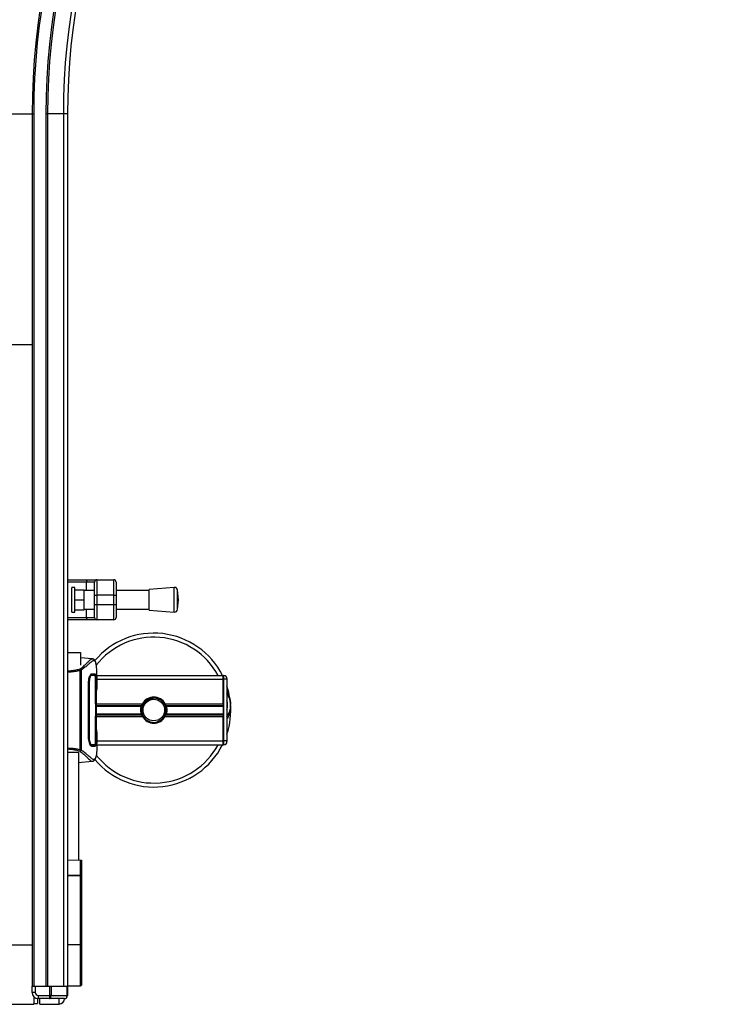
# Model space of a CAD drawing. Header units: millimetres. Extents: x 0 to 420, y 0 to 297.
# Tile 4 of 79: x 113 to 136, y 70 to 102. Entities that reach past the tile are written whole.
import ezdxf

# ---------------------------------------------------------------- set-up
doc = ezdxf.new("R2010")
doc.units = ezdxf.units.MM

msp = doc.modelspace()

# ---------------------------------------------------------------- linework, layer by layer
at = {"color": 7, "linetype": 'Continuous', "lineweight": 25}
for p, q in [((102.57652, 99.30285), (113.87652, 99.30285)), ((113.87652, 99.30285), (113.92652, 99.30285)), ((113.87652, 99.30285), (113.87652, 70.95285)), ((113.92652, 99.30285), (113.92652, 70.95285)), ((114.32652, 99.30285), (114.32652, 70.95285)), ((114.37652, 99.30285), (114.32652, 99.30285)), ((114.37652, 99.30285), (114.37652, 70.95285)), ((114.8896, 99.30285), (114.37652, 99.30285)), ((114.8896, 99.30285), (114.8896, 70.95285)), ((115.02652, 99.30285), (114.8896, 99.30285)), ((115.02652, 99.30285), (115.02652, 70.95285)), ((102.57652, 91.80285), (113.87652, 91.80285)), ((115.02652, 84.1618), (115.68869, 84.1618)), ((115.02652, 84.1618), (115.68869, 84.1618)), ((115.68869, 84.1618), (115.97652, 84.1618)), ((115.68869, 84.1618), (115.97652, 84.1618)), ((115.97652, 84.1618), (115.97652, 83.6618)), ((115.97652, 84.1618), (116.52652, 84.1618)), ((115.97652, 84.1618), (115.97652, 83.6618)), ((115.97652, 84.1618), (116.52652, 84.1618)), ((116.52652, 83.6618), (116.52652, 84.1618)), ((116.52652, 83.6618), (116.52652, 84.1618)), ((115.64567, 84.0868), (115.02652, 84.0868)), ((115.64567, 84.0868), (115.02652, 84.0868)), ((115.26204, 83.9118), (115.16204, 83.9118)), ((115.26204, 83.9118), (115.16204, 83.9118)), ((115.16204, 83.1118), (115.16204, 83.9118)), ((115.16204, 83.1118), (115.16204, 83.9118)), ((115.26204, 83.1118), (115.26204, 83.9118)), ((115.26204, 83.1118), (115.26204, 83.9118)), ((115.26204, 83.8368), (115.56204, 83.8368)), ((115.26204, 83.8368), (115.56204, 83.8368)), ((115.56204, 83.5118), (115.56204, 83.8368)), ((115.56204, 83.5118), (115.56204, 83.8368)), ((115.90152, 84.0868), (115.64567, 84.0868)), ((115.90152, 84.0868), (115.64567, 84.0868)), ((115.64567, 83.8118), (115.64567, 84.0868)), ((115.64567, 83.8118), (115.64567, 84.0868)), ((115.90152, 83.6618), (115.90152, 84.0868)), ((115.90152, 83.6618), (115.90152, 84.0868)), ((116.60152, 84.0868), (116.60152, 83.6618)), ((116.60152, 84.0868), (116.60152, 83.6618)), ((118.49211, 83.9118), (117.67292, 83.8493)), ((118.49211, 83.9118), (117.67292, 83.8493)), ((117.67292, 83.1743), (117.67292, 83.8493)), ((117.67292, 83.1743), (117.67292, 83.8493)), ((118.49211, 83.1118), (118.49211, 83.9118)), ((118.49211, 83.1118), (118.49211, 83.9118)), ((115.26204, 83.5118), (115.56204, 83.5118)), ((115.26204, 83.5118), (115.56204, 83.5118)), ((115.90152, 83.8118), (115.56204, 83.8118)), ((115.90152, 83.8118), (115.56204, 83.8118)), ((115.56204, 83.1868), (115.56204, 83.5118)), ((115.56204, 83.1868), (115.56204, 83.5118)), ((115.90152, 83.6618), (115.97652, 83.6618)), ((115.90152, 83.3618), (115.90152, 83.6618)), ((115.90152, 83.6618), (115.97652, 83.6618)), ((115.90152, 83.3618), (115.90152, 83.6618)), ((116.52652, 83.6618), (115.97652, 83.6618)), ((115.97652, 83.6618), (115.97652, 83.3618)), ((116.52652, 83.6618), (115.97652, 83.6618)), ((115.97652, 83.6618), (115.97652, 83.3618)), ((116.52652, 83.6618), (116.60152, 83.6618)), ((116.52652, 83.3618), (116.52652, 83.6618)), ((116.52652, 83.6618), (116.60152, 83.6618)), ((116.52652, 83.3618), (116.52652, 83.6618)), ((117.67292, 83.8118), (116.60152, 83.8118)), ((117.67292, 83.8118), (116.60152, 83.8118)), ((116.60152, 83.6618), (116.60152, 83.3618)), ((116.60152, 83.6618), (116.60152, 83.3618)), ((118.62292, 83.5118), (118.59943, 83.8197)), ((118.62292, 83.5118), (118.59943, 83.8197)), ((118.59943, 83.2039), (118.59943, 83.8197)), ((118.59943, 83.2039), (118.59943, 83.8197)), ((118.59943, 83.2039), (118.62292, 83.5118)), ((118.59943, 83.2039), (118.62292, 83.5118)), ((115.26204, 83.1868), (115.56204, 83.1868)), ((115.26204, 83.1868), (115.56204, 83.1868)), ((115.56204, 83.2118), (115.90152, 83.2118)), ((115.56204, 83.2118), (115.90152, 83.2118)), ((115.64567, 82.9368), (115.64567, 83.2118)), ((115.64567, 82.9368), (115.64567, 83.2118)), ((115.90152, 83.3618), (115.97652, 83.3618)), ((115.90152, 82.9368), (115.90152, 83.3618)), ((115.90152, 83.3618), (115.97652, 83.3618)), ((115.90152, 82.9368), (115.90152, 83.3618)), ((115.97652, 83.3618), (116.52652, 83.3618)), ((115.97652, 83.3618), (115.97652, 82.8618)), ((115.97652, 83.3618), (116.52652, 83.3618)), ((115.97652, 83.3618), (115.97652, 82.8618)), ((116.52652, 83.3618), (116.60152, 83.3618)), ((116.52652, 82.8618), (116.52652, 83.3618)), ((116.52652, 83.3618), (116.60152, 83.3618)), ((116.52652, 82.8618), (116.52652, 83.3618)), ((116.60152, 83.3618), (116.60152, 82.9368)), ((116.60152, 83.3618), (116.60152, 82.9368)), ((116.60152, 83.2118), (117.67292, 83.2118)), ((116.60152, 83.2118), (117.67292, 83.2118)), ((115.02652, 82.9368), (115.64567, 82.9368)), ((115.02652, 82.9368), (115.64567, 82.9368)), ((115.68869, 82.8618), (115.02652, 82.8618)), ((115.68869, 82.8618), (115.02652, 82.8618)), ((115.16204, 83.1118), (115.26204, 83.1118)), ((115.16204, 83.1118), (115.26204, 83.1118)), ((115.64567, 82.9368), (115.90152, 82.9368)), ((115.64567, 82.9368), (115.90152, 82.9368)), ((115.97652, 82.8618), (115.68869, 82.8618)), ((115.97652, 82.8618), (115.68869, 82.8618)), ((116.52652, 82.8618), (115.97652, 82.8618)), ((116.52652, 82.8618), (115.97652, 82.8618)), ((117.67292, 83.1743), (118.49211, 83.1118)), ((117.67292, 83.1743), (118.49211, 83.1118)), ((115.02652, 81.80285), (115.45152, 81.80285)), ((115.45152, 81.80285), (115.45152, 81.39124)), ((115.82969, 81.59227), (115.45152, 81.62536)), ((115.82773, 81.59238), (115.82962, 81.59139)), ((115.43686, 78.64214), (115.43686, 81.21362)), ((115.45192, 81.23158), (115.46487, 81.22609)), ((115.46487, 81.22609), (115.46487, 78.62897)), ((115.82989, 81.06178), (115.82331, 81.06182)), ((115.97652, 80.85536), (115.97652, 81.08879)), ((115.97652, 81.05285), (120.07652, 81.05285)), ((120.07652, 80.92785), (120.07652, 81.05285)), ((120.07652, 81.05285), (120.10152, 81.05285)), ((120.07652, 80.92785), (120.07652, 81.05285)), ((120.10152, 80.92785), (120.10152, 81.05285)), ((120.20152, 80.95285), (120.20152, 80.92785)), ((115.70789, 79.05285), (115.70789, 80.80285)), ((115.93663, 80.12789), (115.93671, 80.8111)), ((115.93671, 80.80285), (115.94068, 80.80285)), ((115.94068, 80.80285), (115.94068, 80.15285)), ((115.96295, 79.17763), (115.96295, 80.67806)), ((115.96298, 79.1776), (115.96298, 80.6781)), ((115.97652, 80.92785), (120.07652, 80.92785)), ((120.07652, 80.13535), (120.07652, 80.92785)), ((120.10152, 80.92785), (120.07652, 80.92785)), ((120.07652, 80.92785), (120.07652, 78.92785)), ((120.10152, 78.92785), (120.10152, 80.92785)), ((120.20152, 80.92785), (120.10152, 80.92785)), ((120.20152, 80.92785), (120.20152, 78.92785)), ((115.94068, 80.15285), (115.93663, 80.15285)), ((115.93663, 80.12789), (115.94616, 80.12789)), ((115.94978, 80.15285), (115.94068, 80.15285)), ((115.94616, 79.72789), (115.94616, 80.12789)), ((115.94978, 80.15285), (115.94978, 79.70285)), ((115.96298, 80.13535), (117.45562, 80.13535)), ((115.96298, 80.08115), (117.43013, 80.08115)), ((115.96298, 80.05244), (117.4202, 80.05244)), ((118.19743, 80.13535), (120.07652, 80.13535)), ((118.22291, 80.08115), (120.07652, 80.08115)), ((118.23285, 80.05244), (120.07652, 80.05244)), ((115.93663, 79.72789), (115.94616, 79.72789)), ((115.94616, 79.72789), (115.93663, 79.72789)), ((115.94068, 79.70285), (115.93663, 79.70285)), ((115.94978, 79.70285), (115.94068, 79.70285)), ((115.94068, 79.70285), (115.94068, 79.05285)), ((115.96298, 79.80325), (117.4202, 79.80325)), ((115.96298, 79.77455), (117.43013, 79.77455)), ((115.96298, 79.72035), (117.45562, 79.72035)), ((117.42803, 79.89317), (117.45961, 79.89591)), ((118.19743, 79.72035), (120.07652, 79.72035)), ((118.22291, 79.77455), (120.07652, 79.77455)), ((118.23285, 79.80325), (120.07652, 79.80325)), ((120.07652, 78.92785), (120.07652, 79.72035)), ((115.72716, 79.05348), (115.72716, 79.0533)), ((115.93671, 79.05285), (115.94068, 79.05285)), ((115.80497, 78.79632), (115.77093, 78.79547)), ((115.79271, 78.79368), (115.82834, 78.79392)), ((115.82834, 78.7939), (115.91329, 78.79441)), ((115.9734, 78.85339), (115.97241, 78.86276)), ((115.97652, 78.76675), (115.97652, 78.99594)), ((115.97652, 78.92785), (120.07652, 78.92785)), ((115.97652, 78.80285), (120.07652, 78.80285)), ((120.07652, 78.80285), (120.07652, 78.92785)), ((120.07652, 78.92785), (120.10152, 78.92785)), ((120.07652, 78.80285), (120.07652, 78.92785)), ((120.10152, 78.80285), (120.07652, 78.80285)), ((120.20152, 78.92785), (120.10152, 78.92785)), ((120.10152, 78.80285), (120.10152, 78.92785)), ((120.20152, 78.92785), (120.20152, 78.90285)), ((115.37652, 78.55285), (115.02652, 78.55285)), ((115.37652, 78.55285), (115.37652, 75.05372)), ((115.46487, 78.62897), (115.45211, 78.62424)), ((115.37652, 78.22378), (115.82969, 78.26343)), ((115.82773, 78.26332), (115.82962, 78.26431)), ((115.37777, 77.12145), (115.37652, 77.12145)), ((115.37652, 76.72198), (115.37777, 76.72198)), ((115.02652, 75.05678), (115.45174, 75.05306)), ((115.45174, 74.56148), (115.45174, 75.05306)), ((115.45174, 75.05306), (115.47652, 75.05285)), ((115.47652, 75.05285), (115.47652, 74.55714)), ((115.02652, 74.56181), (115.45174, 74.56148)), ((115.45174, 74.54412), (115.02652, 74.54444)), ((115.45174, 72.30285), (115.45174, 74.54412)), ((115.47652, 74.54412), (115.45174, 74.54412)), ((115.47652, 74.55714), (115.47652, 74.54412)), ((115.47652, 74.54412), (115.47652, 72.30285)), ((102.57652, 72.30285), (113.87652, 72.30285)), ((115.45174, 72.30285), (115.02652, 72.30285)), ((115.47652, 72.30285), (115.45174, 72.30285)), ((115.45174, 70.96763), (115.45174, 72.30285)), ((115.47652, 72.30285), (115.47652, 70.99263)), ((113.87652, 70.95285), (113.92652, 70.95285)), ((113.87652, 70.75285), (113.87652, 70.95285)), ((113.97652, 70.75285), (113.87652, 70.75285)), ((113.92652, 70.95285), (114.32652, 70.95285)), ((113.97652, 70.95285), (113.97652, 70.75285)), ((113.97652, 70.95285), (114.45581, 70.95285)), ((114.45581, 70.65285), (114.45581, 70.95285)), ((114.45581, 70.95285), (114.49117, 70.95285)), ((114.49117, 70.95285), (114.49117, 70.65285)), ((114.49117, 70.95285), (115.01188, 70.95285)), ((115.01188, 70.65285), (115.01188, 70.95285)), ((115.01188, 70.95285), (115.02652, 70.95285)), ((115.02652, 70.96392), (115.45174, 70.96763)), ((115.02652, 70.95285), (115.02652, 70.65285)), ((113.92652, 70.62056), (113.92652, 70.36785)), ((113.92652, 70.39285), (114.05502, 70.39285)), ((114.05502, 70.55401), (114.05502, 70.39285)), ((114.07652, 70.65285), (114.45581, 70.65285)), ((114.07652, 70.65285), (114.07652, 70.55285)), ((114.4351, 70.55285), (114.07652, 70.55285)), ((114.12652, 70.37087), (114.12652, 70.55285)), ((114.92652, 70.55285), (114.4351, 70.55285)), ((114.49117, 70.65285), (114.45581, 70.65285)), ((114.49117, 70.65285), (115.01188, 70.65285)), ((114.75305, 70.37633), (114.75305, 70.55285)), ((114.92652, 70.55285), (114.92652, 70.55133)), ((115.02652, 70.65285), (115.01188, 70.65285)), ((102.49652, 70.36785), (113.92652, 70.36785)), ((114.12652, 70.37087), (114.75305, 70.37633))]:
    msp.add_line(p, q, dxfattribs=at)
at = {"color": 7, "linetype": 'Continuous', "lineweight": 25, "flags": 128}
for points in [[(115.64567, 84.0868), (115.6465, 84.10143), (115.64894, 84.1155), (115.65292, 84.12847), (115.65827, 84.13983), (115.66479, 84.14916), (115.67222, 84.15609), (115.68029, 84.16036), (115.68869, 84.1618)], [(115.64567, 84.0868), (115.6465, 84.10143), (115.64894, 84.1155), (115.65292, 84.12847), (115.65827, 84.13983), (115.66479, 84.14916), (115.67222, 84.15609), (115.68029, 84.16036), (115.68869, 84.1618)], [(115.68869, 82.8618), (115.68029, 82.86324), (115.67222, 82.86751), (115.66479, 82.87444), (115.65827, 82.88377), (115.65292, 82.89513), (115.64894, 82.9081), (115.6465, 82.92217), (115.64567, 82.9368)], [(115.68869, 82.8618), (115.68029, 82.86324), (115.67222, 82.86751), (115.66479, 82.87444), (115.65827, 82.88377), (115.65292, 82.89513), (115.64894, 82.9081), (115.6465, 82.92217), (115.64567, 82.9368)], [(115.72717, 80.80853), (115.70273, 80.80915), (115.6981, 80.80927)], [(115.93671, 79.04459), (115.93666, 79.37521), (115.93663, 79.72789)], [(115.72717, 79.04716), (115.72716, 79.05285), (115.72716, 79.0533)]]:
    msp.add_lwpolyline(points, dxfattribs=at)
at = {"color": 7, "linetype": 'Continuous', "lineweight": 25}
msp.add_circle((117.82652, 79.92785), 0.35, dxfattribs=at)
for centre, radius, start, end in [((136.47652, 99.30285), 35.05, 90, 180), ((136.47652, 99.30285), 34.91307, 90, 180), ((136.47652, 99.30285), 34.4, 90, 180), ((136.47652, 99.30285), 34.35, 90, 180), ((136.47652, 99.30285), 33.95, 90, 180), ((136.47652, 99.30285), 33.9, 90, 180), ((136.47652, 99.30285), 22.6, 90, 180), ((136.47652, 99.30285), 22.55, 90, 180), ((136.47652, 99.30285), 22.15, 90, 180), ((136.47652, 99.30285), 22.1, 90, 180), ((136.47652, 99.30285), 21.58693, 90, 180), ((136.47652, 99.30285), 21.45, 90, 180), ((115.97652, 84.0868), 0.075, 90, 180), ((115.97652, 84.0868), 0.075, 90, 180), ((116.52652, 84.0868), 0.075, 0, 90), ((116.52652, 84.0868), 0.075, 0, 90), ((118.49972, 83.81209), 0.1, 4.362914, 94.362914), ((118.49972, 83.81209), 0.1, 4.362914, 94.362914), ((118.49972, 83.21151), 0.1, 265.637086, 355.637086), ((118.49972, 83.21151), 0.1, 265.637086, 355.637086), ((115.97652, 82.9368), 0.075, 180, 270), ((115.97652, 82.9368), 0.075, 180, 270), ((116.52652, 82.9368), 0.075, 270, 0), ((116.52652, 82.9368), 0.075, 270, 0), ((117.82652, 79.92785), 2.5, 26.743684, 139.984768), ((117.82652, 79.92785), 2.37112, 28.324088, 142.137337), ((120.10152, 80.95285), 0.1, 0, 90), ((117.82652, 79.92785), 2.5, 4.974241, 18.194872), ((117.82652, 79.92785), 0.425, 29.224658, 150.775342), ((119.66956, 80.08826), 0.65, 324.926098, 35.073902), ((117.82652, 79.92785), 0.425, 150.775342, 158.856595), ((117.82652, 79.92785), 0.425, 21.143405, 29.224658), ((119.66956, 80.08826), 0.55, 345.287788, 14.712212), ((117.82652, 79.92785), 2.5, 341.805128, 4.974241), ((117.82652, 79.92785), 0.4, 184.974241, 4.974241), ((117.82652, 79.92785), 0.425, 201.143405, 209.224658), ((117.82652, 79.92785), 0.425, 209.224658, 330.775342), ((117.82652, 79.92785), 0.425, 330.775342, 338.856595), ((117.82652, 79.92785), 2.5, 220.046839, 333.256316), ((117.82652, 79.92785), 2.37112, 218.047069, 331.675912), ((120.10152, 78.90285), 0.1, 270, 0), ((115.45771, 74.52264), 0.0393, 61.393448, 98.735138), ((114.07652, 70.75285), 0.2, 180, 270), ((114.07652, 70.75285), 0.1, 180, 270), ((115.45152, 70.99263), 0.025, 270.5, 0), ((114.75152, 70.55133), 0.175, 270.5, 0), ((114.92652, 70.65285), 0.1, 270, 0)]:
    msp.add_arc(centre, radius, start, end, dxfattribs=at)
for centre, major_axis, ratio, start_param, end_param in [((115.45152, 74.54412), (0.00002, 0.1), 0.00218163, 4.71239439, 4.88692066), ((114.4351, 70.65285), (0, 0.1), 0.56066017, 3.14159265, 4.71238898), ((114.4351, 70.65285), (0, 0.1), 0.20710678, 3.14159265, 4.71238898), ((114.92652, 70.65285), (0, 0.1), 0.85355339, 3.14159265, 4.71238898)]:
    msp.add_ellipse(centre, major_axis=major_axis, ratio=ratio, start_param=start_param, end_param=end_param, dxfattribs=at)
for points, knots in [([(115.43889, 81.27059), (115.45874, 81.28553), (115.51885, 81.33078), (115.6016, 81.40532), (115.68014, 81.48311), (115.73873, 81.54245), (115.79001, 81.58491), (115.81402, 81.58967), (115.82773, 81.59238)], [0, 0, 0, 0, 0.08424716, 0.25508672, 0.42672547, 0.59796341, 0.77060237, 1, 1, 1, 1]), ([(115.95286, 81.42918), (115.95094, 81.43933), (115.94605, 81.46521), (115.93598, 81.49482), (115.92493, 81.51915), (115.91606, 81.53395), (115.90829, 81.54431), (115.90187, 81.55154), (115.8968, 81.55673), (115.89336, 81.56017), (115.8911, 81.56252), (115.89013, 81.56358), (115.8896, 81.56417), (115.8892, 81.56462), (115.88893, 81.56493), (115.88867, 81.56523), (115.88833, 81.56564), (115.88794, 81.56612), (115.8873, 81.5669), (115.88667, 81.56771), (115.88588, 81.56874), (115.88465, 81.57017), (115.88412, 81.57085), (115.88156, 81.5727), (115.88073, 81.57328), (115.8801, 81.5737), (115.87942, 81.57414), (115.87843, 81.57478), (115.87632, 81.5761), (115.87356, 81.57773), (115.86362, 81.58325), (115.85014, 81.58897), (115.83735, 81.59104), (115.82996, 81.59225)], [0, 0, 0, 0, 0.13346194, 0.34016958, 0.46160951, 0.55730778, 0.62992241, 0.68217732, 0.71692903, 0.7371149, 0.74272174, 0.74460414, 0.7459796, 0.74651976, 0.74699289, 0.74743167, 0.74787155, 0.74886374, 0.75011647, 0.75397334, 0.75908593, 0.76862625, 0.78821087, 0.79094759, 0.79197558, 0.79286909, 0.79373558, 0.79468443, 0.7971036, 0.8047367, 0.8162438, 0.89371675, 1, 1, 1, 1]), ([(115.02652, 81.19866), (115.07051, 81.20119), (115.16484, 81.20661), (115.30346, 81.23282), (115.39368, 81.25794), (115.43896, 81.27055)], [0, 0, 0, 0, 0.30321642, 0.65032187, 1, 1, 1, 1]), ([(115.43896, 81.27055), (115.44087, 81.2672), (115.44472, 81.26043), (115.44947, 81.24725), (115.4515, 81.23717), (115.45206, 81.23187), (115.45209, 81.23157)], [0, 0, 0, 0, 0.323614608, 0.653590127, 0.980869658, 1, 1, 1, 1]), ([(115.95525, 81.41236), (115.95323, 81.42216), (115.94894, 81.44308), (115.93721, 81.48058), (115.9178, 81.51772), (115.8844, 81.5374), (115.84779, 81.52832), (115.81357, 81.5067), (115.78841, 81.48742), (115.759, 81.46257), (115.72603, 81.4332), (115.68748, 81.39852), (115.6432, 81.36013), (115.59169, 81.31838), (115.53368, 81.27324), (115.48894, 81.24258), (115.46487, 81.22609)], [0, 0, 0, 0, 0.06157012, 0.13151171, 0.27071941, 0.40337504, 0.53510625, 0.58328098, 0.63315897, 0.68442904, 0.73675836, 0.78384784, 0.83893216, 0.89157329, 0.94168727, 1, 1, 1, 1]), ([(115.97648, 81.08879), (115.97649, 81.09142), (115.97656, 81.10116), (115.97645, 81.12006), (115.97629, 81.14319), (115.97597, 81.16616), (115.97549, 81.18895), (115.97478, 81.21286), (115.97374, 81.23883), (115.97209, 81.27043), (115.9697, 81.30402), (115.96641, 81.33879), (115.9623, 81.37223), (115.95873, 81.39694), (115.9558, 81.40991), (115.95525, 81.41236)], [0, 0, 0, 0, 0.02762691, 0.10239616, 0.17945658, 0.24994161, 0.31702439, 0.38965422, 0.46782264, 0.55148696, 0.67182448, 0.76737343, 0.86398611, 0.97427426, 1, 1, 1, 1]), ([(115.43686, 81.21362), (115.39257, 81.20338), (115.30419, 81.18294), (115.16619, 81.16418), (115.07215, 81.16152), (115.02652, 81.16023)], [0, 0, 0, 0, 0.34077829, 0.68012784, 1, 1, 1, 1]), ([(115.43686, 81.21361), (115.43694, 81.21374), (115.44163, 81.22028), (115.44682, 81.22598), (115.45192, 81.23158)], [0, 0, 0, 0, 0.01890165, 1, 1, 1, 1]), ([(115.70789, 80.80285), (115.70924, 80.83531), (115.71193, 80.90017), (115.73147, 80.98756), (115.75764, 81.05733), (115.78534, 81.10019), (115.80185, 81.10552), (115.80908, 81.10785)], [0, 0, 0, 0, 0.1991311, 0.39793157, 0.60588955, 0.82737965, 1, 1, 1, 1]), ([(115.80497, 81.05938), (115.79743, 81.05649), (115.78235, 81.05072), (115.75885, 81.00682), (115.73956, 80.94244), (115.7288, 80.87226), (115.72763, 80.82639), (115.72717, 80.80853)], [0, 0, 0, 0, 0.21773223, 0.43557879, 0.65075483, 0.86407246, 1, 1, 1, 1]), ([(115.78331, 81.06649), (115.77496, 81.06537), (115.76535, 81.06407), (115.7556, 81.04559), (115.75432, 81.04315)], [0, 0, 0, 0, 0.86801111, 1, 1, 1, 1]), ([(115.76322, 81.06043), (115.76803, 81.06031), (115.78194, 81.05996), (115.79586, 81.05961), (115.80497, 81.05938)], [0, 0, 0, 0, 0.345876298, 1, 1, 1, 1]), ([(115.82331, 81.06183), (115.81226, 81.0619), (115.79325, 81.06201), (115.77296, 81.06224), (115.76448, 81.06233)], [0, 0, 0, 0, 0.58164119, 1, 1, 1, 1]), ([(115.80497, 81.05938), (115.80631, 81.0594), (115.83115, 81.05983), (115.86232, 81.06038), (115.89316, 81.06092), (115.9068, 81.06115), (115.91305, 81.06126), (115.91322, 81.06126)], [0, 0, 0, 0, 0.02546624, 0.4713629, 0.73178735, 0.99246436, 1, 1, 1, 1]), ([(115.80908, 81.10785), (115.83142, 81.10844), (115.86498, 81.10932), (115.89472, 81.11009), (115.90673, 81.1104), (115.91273, 81.11056)], [0, 0, 0, 0, 0.498583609, 0.749189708, 1, 1, 1, 1]), ([(115.91329, 81.06126), (115.91306, 81.06126), (115.88526, 81.06142), (115.85746, 81.06161), (115.82989, 81.0618)], [0, 0, 0, 0, 0.00827271, 1, 1, 1, 1]), ([(115.91322, 81.06126), (115.88676, 81.06142), (115.85898, 81.06159), (115.8312, 81.06177), (115.82989, 81.06178)], [0, 0, 0, 0, 0.95264015, 1, 1, 1, 1]), ([(115.90104, 81.07617), (115.89912, 81.08654), (115.89525, 81.10742), (115.89015, 81.10936), (115.88758, 81.11034)], [0, 0, 0, 0, 0.49631334, 1, 1, 1, 1]), ([(115.91273, 81.11056), (115.91642, 81.10726), (115.92381, 81.10065), (115.93201, 81.04765), (115.9376, 80.96945), (115.9403, 80.8828), (115.94058, 80.82558), (115.94068, 80.80285)], [0, 0, 0, 0, 0.21521677, 0.43046232, 0.64509935, 0.85904026, 1, 1, 1, 1]), ([(115.93671, 80.8111), (115.9365, 80.83911), (115.93609, 80.89513), (115.93264, 80.96984), (115.92714, 81.0264), (115.92041, 81.0569), (115.9153, 81.06), (115.91322, 81.06126)], [0, 0, 0, 0, 0.21287602, 0.42573624, 0.63903454, 0.85331242, 1, 1, 1, 1]), ([(115.96295, 80.67806), (115.96298, 80.69499), (115.96307, 80.74962), (115.9642, 80.83912), (115.96652, 80.93044), (115.9692, 80.99257), (115.97168, 81.02177), (115.97283, 81.0088), (115.9734, 81.00232)], [0, 0, 0, 0, 0.082154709, 0.265139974, 0.448671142, 0.632499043, 0.816300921, 1, 1, 1, 1]), ([(115.96299, 80.67806), (115.96304, 80.70005), (115.96313, 80.74608), (115.96393, 80.81331), (115.96516, 80.87659), (115.96668, 80.92904), (115.96787, 80.96145), (115.96843, 80.97114), (115.96849, 80.97204)], [0, 0, 0, 0, 0.18189708, 0.38061319, 0.58093849, 0.78035725, 0.97967552, 1, 1, 1, 1]), ([(115.9734, 81.00232), (115.97485, 80.94825), (115.97725, 80.85842), (115.97551, 80.72118), (115.97241, 80.63037), (115.96765, 80.57738), (115.96669, 80.56678)], [0, 0, 0, 0, 0.301521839, 0.501047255, 0.900230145, 1, 1, 1, 1]), ([(115.96849, 80.97204), (115.96892, 80.98089), (115.96962, 80.99512), (115.97063, 81.0042), (115.97047, 81.0033), (115.97042, 81.00307)], [0, 0, 0, 0, 0.550601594, 0.885015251, 1, 1, 1, 1]), ([(115.96912, 80.98316), (115.96927, 80.98342), (115.97097, 80.98643), (115.97271, 80.99294), (115.97317, 80.99919), (115.9734, 81.00232)], [0, 0, 0, 0, 0.04443315, 0.52221653, 1, 1, 1, 1]), ([(115.72717, 80.80853), (115.72717, 80.80664), (115.72658, 80.60655), (115.72727, 80.02153), (115.7272, 79.43841), (115.72716, 79.05348)], [0, 0, 0, 0, 0.00323915, 0.34201142, 1, 1, 1, 1]), ([(115.96298, 80.54803), (115.96406, 80.55104), (115.96623, 80.5571), (115.96654, 80.56354), (115.96669, 80.56678)], [0, 0, 0, 0, 0.49524741, 1, 1, 1, 1]), ([(117.42803, 79.89317), (117.42897, 79.94202), (117.43089, 80.04117), (117.50106, 80.17503), (117.60321, 80.26831), (117.71979, 80.31925), (117.8364, 80.33341), (117.96501, 80.31162), (118.08754, 80.24026), (118.1697, 80.15648), (118.1855, 80.09875), (118.18747, 80.09155)], [0, 0, 0, 0, 0.12995757, 0.26372744, 0.39263424, 0.49534611, 0.60079533, 0.70453023, 0.83947774, 0.97997811, 1, 1, 1, 1]), ([(118.22502, 79.96253), (118.21582, 80.00618), (118.19742, 80.09347), (118.11683, 80.20342), (118.00741, 80.28179), (117.87818, 80.31852), (117.74568, 80.30961), (117.62468, 80.25788), (117.52849, 80.16938), (117.46881, 80.05488), (117.45425, 79.95911), (117.4587, 79.90667), (117.45961, 79.89591)], [0, 0, 0, 0, 0.11029899, 0.22059797, 0.33089694, 0.4412694, 0.54893858, 0.65628707, 0.76369695, 0.86864917, 0.97304725, 1, 1, 1, 1]), ([(120.20152, 80.50751), (120.2042, 80.50344), (120.24797, 80.43701), (120.29056, 80.31461), (120.31275, 80.19443), (120.31707, 80.14504), (120.31711, 80.14462)], [0, 0, 0, 0, 0.03729849, 0.60902041, 0.99664446, 1, 1, 1, 1]), ([(117.4202, 79.80325), (117.41383, 79.82846), (117.40089, 79.87972), (117.40054, 79.96486), (117.41112, 80.02192), (117.4191, 80.04874), (117.4202, 80.05244)], [0, 0, 0, 0, 0.31763159, 0.64587204, 0.9510876, 1, 1, 1, 1]), ([(117.4202, 80.05244), (117.42039, 80.05309), (117.42138, 80.05629), (117.42345, 80.0627), (117.42645, 80.07135), (117.42875, 80.07754), (117.42986, 80.08044), (117.43013, 80.08115)], [0, 0, 0, 0, 0.06768855, 0.33799524, 0.61961326, 0.90796392, 1, 1, 1, 1]), ([(118.22291, 80.08115), (118.22331, 80.08012), (118.22451, 80.077), (118.22692, 80.07046), (118.22992, 80.06174), (118.23188, 80.0556), (118.23278, 80.05267), (118.23285, 80.05244)], [0, 0, 0, 0, 0.13279182, 0.40328924, 0.68794599, 0.97624213, 1, 1, 1, 1]), ([(118.23285, 80.05244), (118.23615, 80.04064), (118.24736, 80.00054), (118.25458, 79.92702), (118.24669, 79.8532), (118.23643, 79.81617), (118.23285, 79.80325)], [0, 0, 0, 0, 0.15316231, 0.52061175, 0.83276392, 1, 1, 1, 1]), ([(120.31732, 80.07598), (120.31802, 80.04922), (120.32061, 79.94987), (120.28747, 79.81638), (120.24027, 79.697), (120.21127, 79.65041), (120.20152, 79.63474)], [0, 0, 0, 0, 0.17640166, 0.65503379, 0.8840221, 1, 1, 1, 1]), ([(120.31711, 80.14462), (120.31714, 80.14419), (120.31815, 80.13277), (120.3177, 80.12127), (120.31727, 80.11019)], [0, 0, 0, 0, 0.03710938, 1, 1, 1, 1]), ([(117.43013, 79.77455), (117.42997, 79.77498), (117.42903, 79.77741), (117.42699, 79.78286), (117.42401, 79.79134), (117.42168, 79.79844), (117.42051, 79.80222), (117.4202, 79.80325)], [0, 0, 0, 0, 0.05704611, 0.3223495, 0.60367528, 0.89214027, 1, 1, 1, 1]), ([(118.23285, 79.80325), (118.23239, 79.80176), (118.2311, 79.79762), (118.22863, 79.79015), (118.22557, 79.78152), (118.2238, 79.77688), (118.22291, 79.77455)], [0, 0, 0, 0, 0.15557258, 0.42978375, 0.7145238, 1, 1, 1, 1]), ([(115.69829, 79.04643), (115.69852, 79.04644), (115.70815, 79.04668), (115.71777, 79.04692), (115.72717, 79.04716)], [0, 0, 0, 0, 0.02342788, 1, 1, 1, 1]), ([(115.80908, 78.74785), (115.79952, 78.75172), (115.78039, 78.75947), (115.74935, 78.81603), (115.72298, 78.89834), (115.70941, 78.98359), (115.70826, 79.03595), (115.70789, 79.05285)], [0, 0, 0, 0, 0.2254673, 0.45085364, 0.67736923, 0.89591171, 1, 1, 1, 1]), ([(115.72717, 79.04716), (115.72825, 79.01911), (115.73039, 78.963), (115.74583, 78.8882), (115.76659, 78.83163), (115.78763, 78.80103), (115.79994, 78.79769), (115.80497, 78.79632)], [0, 0, 0, 0, 0.2128654, 0.42572184, 0.63872248, 0.85234986, 1, 1, 1, 1]), ([(115.94068, 79.05285), (115.94044, 79.01833), (115.93996, 78.94929), (115.936, 78.85723), (115.92956, 78.78767), (115.92149, 78.75036), (115.91525, 78.74664), (115.91273, 78.74514)], [0, 0, 0, 0, 0.21341182, 0.42681727, 0.64048529, 0.85457431, 1, 1, 1, 1]), ([(115.91322, 78.79443), (115.91625, 78.79716), (115.92231, 78.80261), (115.92924, 78.84598), (115.93404, 78.90984), (115.9364, 78.98019), (115.93662, 79.02642), (115.93671, 79.04459)], [0, 0, 0, 0, 0.21612272, 0.43228358, 0.64748247, 0.86145988, 1, 1, 1, 1]), ([(115.96963, 78.86458), (115.96908, 78.87276), (115.96769, 78.89338), (115.96539, 78.96478), (115.96337, 79.06419), (115.96309, 79.13983), (115.96295, 79.17763)], [0, 0, 0, 0, 0.17981299, 0.45378319, 0.72700373, 1, 1, 1, 1]), ([(115.96669, 79.28892), (115.96654, 79.29216), (115.96623, 79.2986), (115.96406, 79.30466), (115.96298, 79.30766)], [0, 0, 0, 0, 0.50476564, 1, 1, 1, 1]), ([(115.96669, 79.28892), (115.96929, 79.25555), (115.97361, 79.20009), (115.97643, 79.07561), (115.97796, 78.96327), (115.97416, 78.87171), (115.9734, 78.85339)], [0, 0, 0, 0, 0.30143784, 0.50095323, 0.90014009, 1, 1, 1, 1]), ([(115.75011, 78.82042), (115.75486, 78.81221), (115.76618, 78.79261), (115.77702, 78.79046), (115.78331, 78.7892)], [0, 0, 0, 0, 0.41900897, 1, 1, 1, 1]), ([(115.76522, 78.79338), (115.77335, 78.79348), (115.79341, 78.7937), (115.81211, 78.79381), (115.82323, 78.79387)], [0, 0, 0, 0, 0.40550496, 1, 1, 1, 1]), ([(115.91322, 78.79443), (115.91305, 78.79444), (115.90241, 78.79462), (115.88278, 78.79497), (115.84659, 78.79559), (115.82131, 78.79604), (115.80631, 78.7963), (115.80497, 78.79632)], [0, 0, 0, 0, 0.0075194, 0.45666513, 0.71535566, 0.97452521, 1, 1, 1, 1]), ([(115.91273, 78.74514), (115.90675, 78.74529), (115.8918, 78.74568), (115.86086, 78.74649), (115.82636, 78.74739), (115.80908, 78.74785)], [0, 0, 0, 0, 0.249392, 0.62414375, 1, 1, 1, 1]), ([(115.82834, 78.79392), (115.82961, 78.79392), (115.84369, 78.79402), (115.87198, 78.79419), (115.89901, 78.79435), (115.91322, 78.79443)], [0, 0, 0, 0, 0.04480435, 0.49764008, 1, 1, 1, 1]), ([(115.88758, 78.74536), (115.89135, 78.74778), (115.8977, 78.75187), (115.90207, 78.78369), (115.90384, 78.79658)], [0, 0, 0, 0, 0.594751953, 1, 1, 1, 1]), ([(115.97648, 78.76675), (115.97649, 78.76187), (115.97657, 78.73399), (115.97601, 78.67465), (115.97372, 78.61036), (115.9705, 78.56268), (115.96847, 78.5386), (115.96622, 78.51597), (115.96392, 78.49635), (115.96132, 78.47705), (115.95857, 78.45994), (115.95627, 78.44692), (115.95486, 78.44048), (115.95469, 78.43968)], [0, 0, 0, 0, 0.04881498, 0.27892257, 0.54515535, 0.62717383, 0.69834333, 0.75858144, 0.82840444, 0.87364995, 0.93389274, 0.99178224, 1, 1, 1, 1]), ([(115.97058, 78.85168), (115.97058, 78.85167), (115.97072, 78.85092), (115.97019, 78.85436), (115.96978, 78.86091), (115.96955, 78.86458)], [0, 0, 0, 0, 0.006260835, 0.44327513, 1, 1, 1, 1]), ([(115.9734, 78.85339), (115.97315, 78.84968), (115.97236, 78.83794), (115.97108, 78.83791), (115.96992, 78.85914), (115.96963, 78.86458)], [0, 0, 0, 0, 0.25540478, 0.808946, 1, 1, 1, 1]), ([(115.02652, 78.69578), (115.07189, 78.69466), (115.16628, 78.69232), (115.30436, 78.67367), (115.39291, 78.6526), (115.43686, 78.64214)], [0, 0, 0, 0, 0.31788421, 0.66145049, 1, 1, 1, 1]), ([(115.43897, 78.58514), (115.39384, 78.5975), (115.3032, 78.62232), (115.16472, 78.64854), (115.07022, 78.65417), (115.02652, 78.65678)], [0, 0, 0, 0, 0.34778211, 0.69842225, 1, 1, 1, 1]), ([(115.45196, 78.62407), (115.447, 78.62983), (115.44194, 78.63571), (115.43695, 78.64202), (115.43686, 78.64214)], [0, 0, 0, 0, 0.98124308, 1, 1, 1, 1]), ([(115.4389, 78.5851), (115.45875, 78.57016), (115.51885, 78.52491), (115.6016, 78.45038), (115.68014, 78.37259), (115.73873, 78.31324), (115.79001, 78.27078), (115.81402, 78.26603), (115.82773, 78.26332)], [0, 0, 0, 0, 0.084230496, 0.255073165, 0.426715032, 0.59795609, 0.770598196, 1, 1, 1, 1]), ([(115.4521, 78.62416), (115.45207, 78.62385), (115.45151, 78.61853), (115.44947, 78.60844), (115.44473, 78.59526), (115.44088, 78.58849), (115.43897, 78.58514)], [0, 0, 0, 0, 0.0200108, 0.34699568, 0.67667396, 1, 1, 1, 1]), ([(115.95469, 78.43968), (115.95371, 78.43502), (115.95163, 78.42512), (115.94806, 78.41106), (115.94414, 78.39755), (115.93651, 78.37515), (115.92376, 78.34889), (115.90158, 78.32649), (115.87341, 78.32039), (115.83665, 78.33254), (115.78935, 78.36633), (115.72771, 78.42094), (115.64511, 78.49492), (115.56422, 78.55983), (115.50114, 78.60492), (115.47669, 78.62113), (115.46487, 78.62897)], [0, 0, 0, 0, 0.02969414, 0.06305591, 0.09492768, 0.12531521, 0.23205808, 0.32960303, 0.43327649, 0.53202469, 0.63076786, 0.73507022, 0.83793216, 0.94137578, 0.97165063, 1, 1, 1, 1]), ([(115.82996, 78.26345), (115.83735, 78.26465), (115.85014, 78.26673), (115.86362, 78.27245), (115.87356, 78.27797), (115.87633, 78.2796), (115.87843, 78.28092), (115.87942, 78.28156), (115.8801, 78.282), (115.88073, 78.28242), (115.88156, 78.283), (115.88412, 78.28485), (115.88469, 78.28557), (115.88611, 78.28724), (115.88702, 78.28844), (115.88793, 78.28958), (115.88833, 78.29006), (115.88867, 78.29046), (115.88893, 78.29076), (115.8892, 78.29107), (115.8896, 78.29153), (115.89028, 78.29229), (115.89119, 78.29326), (115.89343, 78.29561), (115.89679, 78.29895), (115.90187, 78.30415), (115.90828, 78.31137), (115.91605, 78.32174), (115.92492, 78.33653), (115.93596, 78.36087), (115.94557, 78.3888), (115.95015, 78.41277), (115.95173, 78.42105)], [0, 0, 0, 0, 0.10895151, 0.18836403, 0.20015725, 0.20797863, 0.21045693, 0.21142904, 0.21231706, 0.21323322, 0.21428764, 0.21709508, 0.23718398, 0.24934952, 0.25616294, 0.25744907, 0.25846748, 0.25891857, 0.25936812, 0.25985246, 0.2604052, 0.2618126, 0.26492315, 0.26948017, 0.29015729, 0.32576371, 0.37931044, 0.4537257, 0.55180182, 0.67626306, 0.8881219, 1, 1, 1, 1])]:
    msp.add_open_spline(points, degree=3, knots=knots, dxfattribs=at)

doc.saveas('drawing.dxf')
